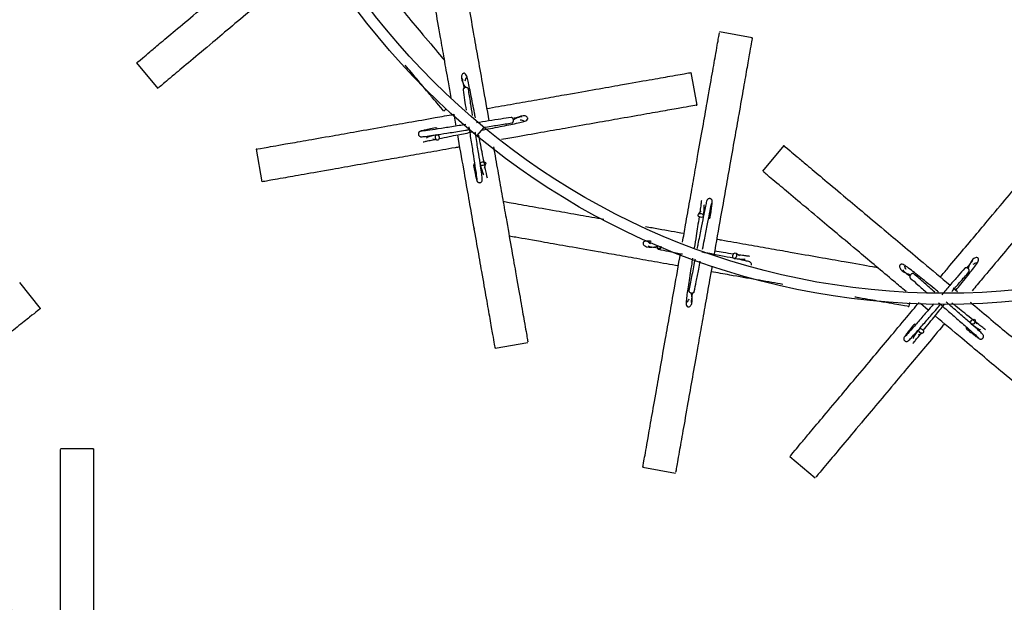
# Model space of a CAD drawing. Header units: millimetres. Extents: x 331 to 1634, y 417 to 1709.
# Tile 64 of 142: x 467 to 556, y 1397 to 1450. Entities that reach past the tile are written whole.
import ezdxf

# ---------------------------------------------------------------- set-up
doc = ezdxf.new("R2010")
doc.units = ezdxf.units.MM

msp = doc.modelspace()

# ---------------------------------------------------------------- linework, layer by layer
at = {"color": 7, "linetype": 'Continuous', "lineweight": 25}
for p, q in [((533.634, 1447.893), (530.679, 1448.414)), ((477.909, 1445.608), (479.837, 1443.31)), ((528.638, 1441.798), (528.117, 1444.752)), ((505.708, 1441.26), (505.947, 1441.46)), ((506.837, 1439.896), (506.649, 1440.966)), ((507.954, 1439.647), (507.954, 1439.647)), ((508.72, 1439.005), (509.363, 1439.771)), ((504.727, 1438.737), (505.074, 1438.648)), ((488.725, 1437.806), (489.246, 1434.852)), ((536.49, 1438.129), (534.561, 1435.831)), ((509.399, 1436.09), (509.488, 1436.437)), ((528.984, 1432.242), (528.781, 1431.947)), ((508.462, 1430.68), (508.432, 1430.505)), ((527.868, 1427.95), (527.868, 1427.95)), ((532.469, 1428.158), (532.174, 1428.36)), ((469.233, 1423.404), (467.362, 1425.75)), ((551.811, 1425.273), (552.208, 1424.94)), ((547.824, 1423.559), (547.89, 1423.935)), ((549.566, 1423.241), (548.852, 1423.84)), ((553.974, 1421.972), (553.82, 1422.295)), ((548.694, 1420.997), (549.017, 1421.151)), ((510.382, 1419.793), (513.336, 1420.314)), ((474.015, 1410.704), (471.015, 1410.704)), ((537.035, 1409.998), (539.333, 1408.069)), ((523.734, 1409.022), (526.688, 1408.501))]:
    msp.add_line(p, q, dxfattribs=at)
at = {"color": 7, "linetype": 'Continuous', "lineweight": 25, "flags": 128}
for points in [[(504.957, 1438.84), (504.954, 1438.937), (504.979, 1439.024), (505.027, 1439.087), (505.09, 1439.118), (505.16, 1439.111), (505.225, 1439.067), (505.276, 1438.994), (505.305, 1438.902), (505.307, 1438.805), (505.282, 1438.718), (505.235, 1438.655), (505.171, 1438.624), (505.101, 1438.631), (505.036, 1438.675), (504.985, 1438.748), (504.957, 1438.84)], [(509.296, 1436.32), (509.199, 1436.318), (509.112, 1436.342), (509.049, 1436.39), (509.018, 1436.454), (509.025, 1436.523), (509.069, 1436.589), (509.142, 1436.639), (509.234, 1436.668), (509.331, 1436.67), (509.418, 1436.646), (509.481, 1436.598), (509.512, 1436.535), (509.505, 1436.465), (509.461, 1436.4), (509.388, 1436.349), (509.296, 1436.32)], [(529.002, 1431.991), (529.094, 1431.96), (529.167, 1431.908), (529.21, 1431.841), (529.217, 1431.771), (529.187, 1431.708), (529.123, 1431.661), (529.037, 1431.639), (528.941, 1431.643), (528.849, 1431.674), (528.776, 1431.727), (528.733, 1431.793), (528.726, 1431.864), (528.756, 1431.927), (528.819, 1431.973), (528.906, 1431.996), (529.002, 1431.991)], [(532.218, 1428.139), (532.187, 1428.047), (532.134, 1427.974), (532.067, 1427.931), (531.997, 1427.924), (531.934, 1427.954), (531.888, 1428.018), (531.865, 1428.104), (531.869, 1428.2), (531.9, 1428.292), (531.953, 1428.365), (532.02, 1428.408), (532.09, 1428.415), (532.153, 1428.385), (532.199, 1428.322), (532.222, 1428.235), (532.218, 1428.139)], [(553.748, 1422.082), (553.675, 1422.018), (553.593, 1421.981), (553.514, 1421.977), (553.449, 1422.006), (553.41, 1422.064), (553.401, 1422.142), (553.425, 1422.228), (553.477, 1422.309), (553.55, 1422.373), (553.632, 1422.41), (553.711, 1422.414), (553.775, 1422.385), (553.815, 1422.327), (553.823, 1422.249), (553.8, 1422.163), (553.748, 1422.082)], [(548.804, 1421.223), (548.74, 1421.296), (548.703, 1421.378), (548.699, 1421.457), (548.728, 1421.522), (548.786, 1421.561), (548.864, 1421.57), (548.95, 1421.546), (549.031, 1421.494), (549.095, 1421.421), (549.132, 1421.339), (549.136, 1421.26), (549.107, 1421.196), (549.049, 1421.156), (548.971, 1421.148), (548.885, 1421.171), (548.804, 1421.223)]]:
    msp.add_lwpolyline(points, dxfattribs=at)
at = {"color": 7, "linetype": 'Continuous', "lineweight": 25}
for radius in [200, 127.5, 66.5, 65.5]:
    msp.add_circle((551.081, 1490.266), radius, dxfattribs=at)
for centre, radius, start, end in [((551.081, 1490.266), 199, 176.55137, 293.38394), ((551.081, 1490.266), 126.5, 177.54215, 292.55844), ((504.994, 1439.559), 0.174, 26.26053, 96.98273), ((508.577, 1436.357), 0.174, 116.26053, 186.98273), ((529.665, 1431.711), 0.174, 276.26053, 346.98273), ((548.37, 1421.798), 0.174, 66.26053, 136.98273), ((553.173, 1421.648), 0.174, 156.26053, 226.98273)]:
    msp.add_arc(centre, radius, start, end, dxfattribs=at)
for points, knots in [([(506.403, 1459.637), (506.399, 1459.659), (506.368, 1459.837), (506.471, 1459.25), (506.652, 1458.223), (506.867, 1457.003), (507.172, 1455.276), (507.557, 1453.088), (507.988, 1450.649), (508.399, 1448.315), (508.825, 1445.897), (509.278, 1443.328), (509.615, 1441.422), (509.801, 1440.367)], [0, 0, 0, 0, 0.026191, 0.206838, 0.299923, 0.392985, 0.505233, 0.619786, 0.703004, 0.788186, 0.852414, 0.918323, 1, 1, 1, 1]), ([(506.38, 1442.488), (506.297, 1442.962), (506.084, 1444.166), (505.762, 1445.996), (505.362, 1448.264), (504.949, 1450.604), (504.498, 1453.165), (504.087, 1455.492), (503.722, 1457.566), (503.477, 1458.956), (503.457, 1459.065), (503.448, 1459.116)], [0, 0, 0, 0, 0.040379, 0.102807, 0.166576, 0.261618, 0.359349, 0.497896, 0.640273, 0.831467, 1, 1, 1, 1]), ([(477.963, 1445.654), (477.945, 1445.639), (477.807, 1445.523), (478.264, 1445.906), (479.063, 1446.577), (480.012, 1447.373), (481.355, 1448.5), (483.057, 1449.928), (484.954, 1451.52), (486.769, 1453.043), (488.65, 1454.622), (490.649, 1456.298), (492.132, 1457.543), (492.952, 1458.231)], [0, 0, 0, 0, 0.026191, 0.206838, 0.299923, 0.392985, 0.505233, 0.619786, 0.703004, 0.788186, 0.852414, 0.918323, 1, 1, 1, 1]), ([(496.307, 1457.13), (496.401, 1457.018), (496.989, 1456.318), (498.032, 1455.074), (499.399, 1453.445), (500.876, 1451.685), (502.408, 1449.859), (504.061, 1447.89), (505.214, 1446.515), (505.698, 1445.938), (505.792, 1445.827)], [0, 0, 0, 0, 0.02123, 0.132901, 0.243204, 0.355876, 0.523806, 0.696487, 0.941286, 1, 1, 1, 1]), ([(494.449, 1455.571), (494.113, 1455.289), (493.187, 1454.512), (491.722, 1453.283), (490.094, 1451.917), (488.333, 1450.439), (486.512, 1448.911), (484.52, 1447.24), (482.71, 1445.721), (481.097, 1444.367), (480.016, 1443.46), (479.931, 1443.389), (479.891, 1443.356)], [0, 0, 0, 0, 0.034027, 0.093716, 0.152674, 0.212898, 0.302657, 0.394957, 0.525803, 0.660266, 0.840834, 1, 1, 1, 1]), ([(527.323, 1429.381), (527.416, 1429.906), (527.641, 1431.18), (527.988, 1433.153), (528.355, 1435.234), (528.757, 1437.511), (529.168, 1439.843), (529.622, 1442.416), (530.03, 1444.731), (530.397, 1446.811), (530.64, 1448.191), (530.659, 1448.297), (530.667, 1448.346)], [0, 0, 0, 0, 0.041121, 0.099607, 0.158787, 0.218011, 0.308375, 0.398883, 0.530572, 0.662471, 0.844368, 1, 1, 1, 1]), ([(533.622, 1447.825), (533.626, 1447.847), (533.648, 1447.975), (533.576, 1447.564), (533.431, 1446.742), (533.184, 1445.341), (532.851, 1443.455), (532.464, 1441.258), (532.035, 1438.825), (531.622, 1436.482), (531.197, 1434.073), (530.724, 1431.39), (530.368, 1429.373), (530.161, 1428.197)], [0, 0, 0, 0, 0.02595, 0.147036, 0.268463, 0.389405, 0.501827, 0.614105, 0.697583, 0.780941, 0.845435, 0.909865, 1, 1, 1, 1]), ([(505.662, 1441.314), (505.677, 1441.297), (505.793, 1441.158), (505.408, 1441.617), (504.742, 1442.41), (503.93, 1443.379), (503.128, 1444.334), (502.412, 1445.187), (502.23, 1445.405)], [0, 0, 0, 0, 0.0481655, 0.3803795, 0.5515642, 0.7227079, 0.9291353, 1, 1, 1, 1]), ([(508.581, 1440.651), (508.554, 1440.792), (508.466, 1441.246), (508.263, 1442.283), (508.058, 1443.336), (507.879, 1444.135), (507.778, 1444.51), (507.657, 1444.647), (507.583, 1444.679), (507.513, 1444.673), (507.491, 1444.669), (507.433, 1444.652), (507.337, 1444.572), (507.243, 1444.124), (507.495, 1443.682), (507.669, 1443.376)], [0, 0, 0, 0, 0.045223, 0.145499, 0.352941, 0.466918, 0.588296, 0.672085, 0.691685, 0.696481, 0.699775, 0.705152, 0.748419, 0.825843, 1, 1, 1, 1]), ([(509.603, 1441.487), (509.955, 1441.549), (511.054, 1441.743), (512.855, 1442.061), (514.937, 1442.428), (517.215, 1442.83), (519.546, 1443.241), (522.119, 1443.694), (524.434, 1444.103), (526.514, 1444.469), (527.894, 1444.713), (528, 1444.731), (528.049, 1444.74)], [0, 0, 0, 0, 0.0279148, 0.0872064, 0.1472017, 0.2072415, 0.2988498, 0.3906047, 0.5241066, 0.6578228, 0.8422245, 1, 1, 1, 1]), ([(507.434, 1444.148), (507.426, 1444.145), (507.38, 1444.127), (507.442, 1443.879), (507.516, 1443.483), (507.552, 1443.29)], [0, 0, 0, 0, 0.097643, 0.560405, 1, 1, 1, 1]), ([(507.666, 1443.993), (507.676, 1444.053), (507.703, 1444.208), (507.772, 1444.302), (507.783, 1444.3), (507.786, 1444.299)], [0, 0, 0, 0, 0.322266, 0.840875, 1, 1, 1, 1]), ([(507.458, 1443.166), (507.502, 1442.877), (507.582, 1442.349), (507.691, 1441.664), (507.74, 1441.353)], [0, 0, 0, 0, 0.545262, 1, 1, 1, 1]), ([(507.952, 1443.243), (507.946, 1443.263), (507.934, 1443.301), (507.887, 1443.345), (507.824, 1443.377), (507.75, 1443.393), (507.697, 1443.387), (507.673, 1443.385)], [0, 0, 0, 0, 0.21019, 0.409599, 0.590424, 0.819162, 1, 1, 1, 1]), ([(508.323, 1440.866), (508.262, 1441.25), (508.118, 1442.157), (508.013, 1442.844), (507.953, 1443.239)], [0, 0, 0, 0, 0.423685, 1, 1, 1, 1]), ([(488.795, 1437.818), (488.772, 1437.814), (488.595, 1437.783), (489.182, 1437.887), (490.209, 1438.068), (491.429, 1438.283), (493.156, 1438.587), (495.343, 1438.973), (497.783, 1439.403), (500.115, 1439.814), (502.537, 1440.241), (504.648, 1440.614), (506.073, 1440.865), (506.649, 1440.966)], [0, 0, 0, 0, 0.027196, 0.214776, 0.311434, 0.408068, 0.524624, 0.643573, 0.729985, 0.818437, 0.885129, 0.953568, 1, 1, 1, 1]), ([(528.57, 1441.786), (528.593, 1441.789), (528.721, 1441.812), (528.309, 1441.74), (527.488, 1441.595), (526.086, 1441.348), (524.201, 1441.015), (522.003, 1440.628), (519.57, 1440.199), (517.229, 1439.786), (514.815, 1439.36), (512.778, 1439.001), (511.442, 1438.765), (510.944, 1438.678)], [0, 0, 0, 0, 0.027366, 0.15506, 0.283114, 0.410657, 0.529214, 0.647619, 0.735653, 0.82356, 0.891574, 0.95952, 1, 1, 1, 1]), ([(507.714, 1440.035), (507.51, 1440.003), (506.831, 1439.895), (505.748, 1439.724), (504.627, 1439.552), (503.821, 1439.436), (503.703, 1439.433), (503.643, 1439.432)], [0, 0, 0, 0, 0.091859, 0.3061933, 0.5290438, 0.7603407, 1, 1, 1, 1]), ([(511.802, 1440.678), (511.511, 1440.634), (510.915, 1440.543), (509.821, 1440.37), (509.037, 1440.246), (508.671, 1440.187)], [0, 0, 0, 0, 0.3366628, 0.6895125, 1, 1, 1, 1]), ([(509.162, 1439.531), (509.345, 1439.566), (509.842, 1439.663), (510.92, 1439.873), (511.973, 1440.078), (512.772, 1440.257), (513.147, 1440.358), (513.283, 1440.479), (513.315, 1440.553), (513.31, 1440.623), (513.305, 1440.645), (513.288, 1440.703), (513.209, 1440.799), (512.76, 1440.893), (512.318, 1440.641), (512.012, 1440.467)], [0, 0, 0, 0, 0.057904, 0.156848, 0.361535, 0.473998, 0.593764, 0.67644, 0.69578, 0.700512, 0.703763, 0.709068, 0.75176, 0.828156, 1, 1, 1, 1]), ([(509.34, 1439.787), (509.782, 1439.857), (510.747, 1440.011), (511.479, 1440.123), (511.876, 1440.183)], [0, 0, 0, 0, 0.457202, 1, 1, 1, 1]), ([(511.88, 1440.184), (511.899, 1440.19), (511.938, 1440.202), (511.982, 1440.249), (512.014, 1440.312), (512.029, 1440.386), (512.024, 1440.439), (512.021, 1440.463)], [0, 0, 0, 0, 0.21019, 0.409599, 0.590424, 0.819162, 1, 1, 1, 1]), ([(512.785, 1440.702), (512.782, 1440.71), (512.763, 1440.756), (512.545, 1440.701), (512.195, 1440.635), (512.046, 1440.607)], [0, 0, 0, 0, 0.108196, 0.620972, 1, 1, 1, 1]), ([(512.629, 1440.47), (512.689, 1440.46), (512.845, 1440.433), (512.939, 1440.364), (512.936, 1440.353), (512.936, 1440.35)], [0, 0, 0, 0, 0.322266, 0.840875, 1, 1, 1, 1]), ([(550.662, 1426.238), (550.891, 1426.511), (551.609, 1427.366), (552.785, 1428.768), (554.143, 1430.387), (555.63, 1432.158), (557.152, 1433.972), (558.831, 1435.973), (560.342, 1437.774), (561.7, 1439.392), (562.6, 1440.466), (562.67, 1440.548), (562.701, 1440.586)], [0, 0, 0, 0, 0.027915, 0.087206, 0.147202, 0.207241, 0.29885, 0.390605, 0.524107, 0.657823, 0.842224, 1, 1, 1, 1]), ([(503.621, 1439.432), (503.596, 1439.425), (503.548, 1439.412), (503.49, 1439.369), (503.45, 1439.318), (503.419, 1439.253), (503.41, 1439.178), (503.423, 1439.105), (503.458, 1439.033), (503.523, 1438.969), (503.614, 1438.929), (503.68, 1438.933), (503.713, 1438.934)], [0, 0, 0, 0, 0.090269, 0.175048, 0.252132, 0.320823, 0.434877, 0.529992, 0.634244, 0.750818, 0.875229, 1, 1, 1, 1]), ([(504.973, 1439.732), (504.765, 1439.69), (504.35, 1439.606), (503.919, 1439.513), (503.641, 1439.448), (503.612, 1439.432), (503.598, 1439.424)], [0, 0, 0, 0, 0.251313, 0.502914, 0.754761, 1, 1, 1, 1]), ([(503.685, 1438.934), (503.722, 1438.933), (503.797, 1438.932), (504.319, 1439.002), (505.15, 1439.126), (506.296, 1439.304), (507.31, 1439.465), (507.904, 1439.559), (508.021, 1439.578)], [0, 0, 0, 0, 0.173396, 0.355048, 0.544902, 0.743004, 0.949302, 1, 1, 1, 1]), ([(505.301, 1438.778), (505.59, 1438.835), (506.11, 1438.938), (507.137, 1439.138), (507.878, 1439.282), (508.32, 1439.368)], [0, 0, 0, 0, 0.335628, 0.603727, 1, 1, 1, 1]), ([(507.983, 1439.818), (508.055, 1439.363), (508.204, 1438.431), (508.412, 1437.109), (508.584, 1435.991), (508.7, 1435.184), (508.703, 1435.066), (508.704, 1435.006)], [0, 0, 0, 0, 0.1834799, 0.3761903, 0.5765578, 0.7845195, 1, 1, 1, 1]), ([(509.202, 1435.048), (509.203, 1435.085), (509.204, 1435.161), (509.134, 1435.683), (509.01, 1436.513), (508.832, 1437.659), (508.673, 1438.661), (508.581, 1439.244), (508.564, 1439.349)], [0, 0, 0, 0, 0.1742835, 0.3568651, 0.5476909, 0.7468065, 0.95416, 1, 1, 1, 1]), ([(503.836, 1438.461), (503.884, 1438.475), (503.976, 1438.502), (504.314, 1438.577), (504.7, 1438.655), (504.893, 1438.694)], [0, 0, 0, 0, 0.354693, 0.6775, 1, 1, 1, 1]), ([(505.094, 1439.118), (504.735, 1439.03), (504.296, 1438.923), (504.156, 1438.836), (504.13, 1438.82)], [0, 0, 0, 0, 0.8167535, 1, 1, 1, 1]), ([(510.37, 1419.862), (510.374, 1419.839), (510.397, 1419.711), (510.324, 1420.122), (510.179, 1420.944), (509.932, 1422.346), (509.6, 1424.231), (509.212, 1426.429), (508.783, 1428.861), (508.37, 1431.204), (507.945, 1433.614), (507.494, 1436.174), (507.161, 1438.061), (506.976, 1439.107)], [0, 0, 0, 0, 0.026209, 0.148504, 0.271142, 0.393292, 0.506836, 0.620235, 0.704546, 0.788736, 0.853874, 0.918947, 1, 1, 1, 1]), ([(509.419, 1436.37), (509.401, 1436.453), (509.338, 1436.759), (509.197, 1437.479), (509.035, 1438.309), (508.93, 1438.85), (508.883, 1439.092)], [0, 0, 0, 0, 0.135267, 0.49665, 0.775042, 1, 1, 1, 1]), ([(565, 1438.658), (565.014, 1438.675), (565.098, 1438.775), (564.829, 1438.455), (564.293, 1437.816), (563.378, 1436.725), (562.148, 1435.259), (560.713, 1433.55), (559.125, 1431.657), (557.597, 1429.836), (556.021, 1427.958), (554.703, 1426.387), (553.843, 1425.362), (553.529, 1424.987)], [0, 0, 0, 0, 0.027405, 0.155279, 0.283513, 0.411237, 0.529961, 0.648533, 0.736691, 0.824723, 0.892833, 0.960875, 1, 1, 1, 1]), ([(507.17, 1438.012), (507.026, 1437.987), (506.125, 1437.828), (504.526, 1437.546), (502.432, 1437.177), (500.168, 1436.778), (497.827, 1436.365), (495.266, 1435.913), (492.939, 1435.503), (490.865, 1435.137), (489.476, 1434.892), (489.367, 1434.873), (489.316, 1434.864)], [0, 0, 0, 0, 0.011611, 0.072685, 0.133011, 0.194632, 0.286475, 0.380916, 0.514799, 0.652383, 0.837141, 1, 1, 1, 1]), ([(510.215, 1438.018), (510.229, 1437.937), (510.375, 1437.111), (510.645, 1435.577), (511.012, 1433.494), (511.414, 1431.217), (511.825, 1428.885), (512.279, 1426.313), (512.687, 1423.997), (513.054, 1421.917), (513.297, 1420.537), (513.316, 1420.431), (513.324, 1420.382)], [0, 0, 0, 0, 0.006557, 0.067151, 0.128465, 0.189823, 0.283444, 0.377215, 0.51365, 0.650305, 0.838758, 1, 1, 1, 1]), ([(536.544, 1438.084), (536.527, 1438.098), (536.389, 1438.214), (536.845, 1437.831), (537.644, 1437.161), (538.593, 1436.365), (539.936, 1435.237), (541.638, 1433.81), (543.535, 1432.218), (545.35, 1430.694), (547.232, 1429.116), (549.23, 1427.439), (550.713, 1426.195), (551.533, 1425.506)], [0, 0, 0, 0, 0.026191, 0.206838, 0.299923, 0.392985, 0.505233, 0.619786, 0.703004, 0.788186, 0.852414, 0.918323, 1, 1, 1, 1]), ([(508.404, 1436.336), (508.446, 1436.128), (508.53, 1435.713), (508.623, 1435.283), (508.688, 1435.005), (508.704, 1434.976), (508.712, 1434.962)], [0, 0, 0, 0, 0.251313, 0.502914, 0.754761, 1, 1, 1, 1]), ([(509.018, 1436.458), (509.106, 1436.099), (509.213, 1435.66), (509.3, 1435.519), (509.316, 1435.494)], [0, 0, 0, 0, 0.816753, 1, 1, 1, 1]), ([(509.675, 1435.199), (509.661, 1435.247), (509.634, 1435.339), (509.559, 1435.677), (509.481, 1436.063), (509.442, 1436.256)], [0, 0, 0, 0, 0.354693, 0.6775, 1, 1, 1, 1]), ([(547.552, 1424.931), (547.183, 1425.24), (546.245, 1426.027), (544.821, 1427.223), (543.057, 1428.703), (541.236, 1430.23), (539.244, 1431.902), (537.435, 1433.42), (535.821, 1434.774), (534.74, 1435.681), (534.655, 1435.752), (534.616, 1435.786)], [0, 0, 0, 0, 0.04047, 0.102891, 0.166654, 0.261687, 0.359409, 0.497943, 0.640306, 0.831483, 1, 1, 1, 1]), ([(508.704, 1434.985), (508.711, 1434.96), (508.724, 1434.912), (508.767, 1434.854), (508.818, 1434.813), (508.883, 1434.783), (508.958, 1434.773), (509.031, 1434.786), (509.103, 1434.822), (509.167, 1434.887), (509.207, 1434.978), (509.203, 1435.043), (509.202, 1435.077)], [0, 0, 0, 0, 0.090269, 0.175048, 0.252132, 0.320823, 0.434877, 0.529992, 0.634244, 0.750818, 0.875229, 1, 1, 1, 1]), ([(511.085, 1433.084), (511.258, 1433.053), (511.852, 1432.949), (513.409, 1432.674), (515.592, 1432.289), (517.882, 1431.885), (519.474, 1431.604), (520.199, 1431.477)], [0, 0, 0, 0, 0.109556, 0.374429, 0.638961, 0.835641, 1, 1, 1, 1]), ([(529.525, 1433.154), (529.512, 1433.12), (529.485, 1433.049), (529.372, 1432.535), (529.204, 1431.712), (528.98, 1430.575), (528.782, 1429.558), (528.666, 1428.957), (528.641, 1428.831)], [0, 0, 0, 0, 0.172693, 0.353608, 0.542692, 0.73999, 0.945451, 1, 1, 1, 1]), ([(529.029, 1433.174), (529.026, 1433.124), (529.019, 1433.029), (528.974, 1432.686), (528.916, 1432.296), (528.887, 1432.101)], [0, 0, 0, 0, 0.354693, 0.6775, 1, 1, 1, 1]), ([(529.136, 1428.753), (529.191, 1429.036), (529.337, 1429.793), (529.562, 1430.947), (529.784, 1432.058), (529.95, 1432.855), (529.988, 1432.967), (530.007, 1433.023)], [0, 0, 0, 0, 0.123794, 0.330591, 0.545605, 0.768768, 1, 1, 1, 1]), ([(530.015, 1433.044), (530.017, 1433.069), (530.021, 1433.119), (530, 1433.189), (529.967, 1433.244), (529.916, 1433.295), (529.849, 1433.33), (529.775, 1433.342), (529.695, 1433.334), (529.614, 1433.294), (529.544, 1433.223), (529.525, 1433.159), (529.516, 1433.128)], [0, 0, 0, 0, 0.0902693, 0.1750483, 0.2521321, 0.3208228, 0.434877, 0.5299917, 0.6342436, 0.7508183, 0.8752287, 1, 1, 1, 1]), ([(529.834, 1431.672), (529.866, 1431.881), (529.929, 1432.3), (529.989, 1432.736), (530.023, 1433.02), (530.018, 1433.052), (530.015, 1433.068)], [0, 0, 0, 0, 0.251313, 0.502914, 0.754761, 1, 1, 1, 1]), ([(529.216, 1431.767), (529.256, 1432.134), (529.306, 1432.584), (529.272, 1432.745), (529.265, 1432.775)], [0, 0, 0, 0, 0.816753, 1, 1, 1, 1]), ([(528.825, 1431.689), (528.78, 1431.398), (528.7, 1430.874), (528.548, 1429.911), (528.441, 1429.242), (528.383, 1428.872)], [0, 0, 0, 0, 0.359761, 0.647136, 1, 1, 1, 1]), ([(523.969, 1430.812), (524.363, 1430.742), (525.477, 1430.546), (526.686, 1430.333), (527.467, 1430.195)], [0, 0, 0, 0, 0.3535913, 1, 1, 1, 1]), ([(526.946, 1427.241), (526.594, 1427.303), (525.495, 1427.497), (523.694, 1427.814), (521.612, 1428.181), (519.335, 1428.583), (516.998, 1428.995), (514.45, 1429.444), (512.622, 1429.766), (511.831, 1429.906), (511.639, 1429.94)], [0, 0, 0, 0, 0.049241, 0.15383, 0.259661, 0.36557, 0.527165, 0.689019, 0.924514, 1, 1, 1, 1]), ([(524.484, 1429.466), (524.468, 1429.468), (524.23, 1429.499), (524.012, 1429.512), (523.832, 1429.447), (523.777, 1429.388), (523.758, 1429.321), (523.755, 1429.299), (523.751, 1429.238), (523.793, 1429.121), (524.191, 1428.875), (524.705, 1428.963), (525.065, 1429.025)], [0, 0, 0, 0, 0.015798, 0.237379, 0.39034, 0.42612, 0.434875, 0.440889, 0.450705, 0.529691, 0.671032, 1, 1, 1, 1]), ([(524.45, 1429.232), (524.398, 1429.262), (524.26, 1429.34), (524.196, 1429.438), (524.202, 1429.447), (524.203, 1429.45)], [0, 0, 0, 0, 0.322266, 0.840875, 1, 1, 1, 1]), ([(530.421, 1429.674), (530.565, 1429.649), (531.466, 1429.49), (533.064, 1429.208), (535.159, 1428.839), (537.422, 1428.44), (539.769, 1428.026), (542.301, 1427.58), (544.068, 1427.268), (544.809, 1427.137), (544.953, 1427.112)], [0, 0, 0, 0, 0.02123, 0.132901, 0.243204, 0.355876, 0.523806, 0.696487, 0.941286, 1, 1, 1, 1]), ([(524.225, 1429.067), (524.225, 1429.059), (524.226, 1429.009), (524.501, 1428.98), (524.894, 1428.911), (525.245, 1428.858), (525.336, 1428.844)], [0, 0, 0, 0, 0.0845692, 0.4853707, 0.8661065, 1, 1, 1, 1]), ([(525.024, 1429.031), (525.021, 1429.007), (525.014, 1428.954), (525.028, 1428.88), (525.059, 1428.817), (525.103, 1428.772), (525.159, 1428.748), (525.221, 1428.751), (525.278, 1428.778), (525.33, 1428.827), (525.369, 1428.892), (525.39, 1428.965), (525.398, 1429.015), (525.394, 1429.037), (525.394, 1429.037)], [0, 0, 0, 0, 0.082845, 0.187634, 0.270474, 0.361827, 0.458119, 0.554411, 0.645764, 0.728603, 0.833392, 0.916238, 0.999083, 1, 1, 1, 1]), ([(525.156, 1428.753), (525.446, 1428.695), (526.039, 1428.577), (526.819, 1428.424), (527.273, 1428.336), (527.317, 1428.328)], [0, 0, 0, 0, 0.46298, 0.94822, 1, 1, 1, 1]), ([(533.381, 1427.617), (533.346, 1427.63), (533.276, 1427.656), (532.761, 1427.769), (531.938, 1427.937), (530.801, 1428.161), (529.793, 1428.357), (529.202, 1428.472), (529.086, 1428.494)], [0, 0, 0, 0, 0.173396, 0.355048, 0.544902, 0.743004, 0.949302, 1, 1, 1, 1]), ([(531.916, 1428.316), (531.626, 1428.36), (531.115, 1428.439), (530.496, 1428.537), (530.228, 1428.579)], [0, 0, 0, 0, 0.567772, 1, 1, 1, 1]), ([(523.746, 1409.091), (523.742, 1409.069), (523.711, 1408.892), (523.814, 1409.479), (523.995, 1410.506), (524.21, 1411.725), (524.515, 1413.452), (524.9, 1415.64), (525.331, 1418.079), (525.742, 1420.413), (526.168, 1422.831), (526.621, 1425.4), (526.958, 1427.306), (527.144, 1428.362)], [0, 0, 0, 0, 0.026191, 0.206838, 0.299923, 0.392985, 0.505233, 0.619786, 0.703004, 0.788186, 0.852414, 0.918323, 1, 1, 1, 1]), ([(528.236, 1427.952), (528.199, 1427.717), (528.111, 1427.167), (527.933, 1426.034), (527.765, 1424.975), (527.66, 1424.163), (527.627, 1423.776), (527.694, 1423.606), (527.753, 1423.551), (527.82, 1423.532), (527.843, 1423.529), (527.903, 1423.525), (528.02, 1423.567), (528.266, 1423.965), (528.178, 1424.479), (528.116, 1424.838)], [0, 0, 0, 0, 0.071971, 0.168825, 0.369186, 0.479273, 0.596509, 0.677438, 0.696369, 0.701001, 0.704183, 0.709376, 0.751167, 0.825948, 1, 1, 1, 1]), ([(528.454, 1427.863), (528.445, 1427.819), (528.338, 1427.264), (528.132, 1426.205), (527.977, 1425.426), (527.898, 1425.03)], [0, 0, 0, 0, 0.040143, 0.511416, 1, 1, 1, 1]), ([(528.388, 1424.93), (528.446, 1425.219), (528.564, 1425.811), (528.753, 1426.778), (528.879, 1427.431), (528.926, 1427.67)], [0, 0, 0, 0, 0.376812, 0.771742, 1, 1, 1, 1]), ([(531.993, 1427.925), (532.36, 1427.885), (532.81, 1427.836), (532.971, 1427.87), (533.001, 1427.876)], [0, 0, 0, 0, 0.816753, 1, 1, 1, 1]), ([(533.401, 1428.112), (533.351, 1428.116), (533.255, 1428.122), (532.912, 1428.167), (532.522, 1428.225), (532.327, 1428.255)], [0, 0, 0, 0, 0.354693, 0.6775, 1, 1, 1, 1]), ([(533.559, 1427.328), (533.561, 1427.34), (533.569, 1427.377), (533.559, 1427.446), (533.521, 1427.527), (533.449, 1427.597), (533.386, 1427.616), (533.354, 1427.625)], [0, 0, 0, 0, 0.096986, 0.297282, 0.521254, 0.76028, 1, 1, 1, 1]), ([(552.069, 1425.057), (552.214, 1425.236), (552.754, 1425.905), (553.382, 1426.679), (553.88, 1427.332), (554.102, 1427.65), (554.129, 1427.831), (554.106, 1427.908), (554.057, 1427.958), (554.039, 1427.972), (553.989, 1428.006), (553.866, 1428.028), (553.454, 1427.807), (553.274, 1427.317), (553.148, 1426.975)], [0, 0, 0, 0, 0.081106, 0.302613, 0.424318, 0.553926, 0.643396, 0.664325, 0.669446, 0.672964, 0.678705, 0.724906, 0.807579, 1, 1, 1, 1]), ([(553.604, 1427.681), (553.596, 1427.685), (553.552, 1427.709), (553.403, 1427.503), (553.147, 1427.191), (553.023, 1427.039)], [0, 0, 0, 0, 0.097643, 0.560405, 1, 1, 1, 1]), ([(529.991, 1427.234), (529.918, 1426.819), (529.711, 1425.646), (529.382, 1423.78), (529.013, 1421.687), (528.614, 1419.423), (528.201, 1417.082), (527.749, 1414.521), (527.339, 1412.194), (526.973, 1410.12), (526.728, 1408.731), (526.709, 1408.622), (526.7, 1408.571)], [0, 0, 0, 0, 0.032703, 0.092474, 0.151512, 0.211819, 0.301702, 0.394127, 0.525153, 0.659801, 0.840616, 1, 1, 1, 1]), ([(536.389, 1425.576), (536.315, 1425.589), (535.6, 1425.715), (533.994, 1425.998), (531.904, 1426.366), (530.477, 1426.618), (529.9, 1426.72)], [0, 0, 0, 0, 0.041007, 0.393268, 0.754754, 1, 1, 1, 1]), ([(550.491, 1424.88), (550.354, 1424.99), (549.97, 1425.302), (549.123, 1425.986), (548.29, 1426.661), (547.639, 1427.158), (547.321, 1427.38), (547.14, 1427.407), (547.063, 1427.384), (547.013, 1427.335), (546.999, 1427.317), (546.965, 1427.267), (546.943, 1427.144), (547.164, 1426.732), (547.654, 1426.552), (547.996, 1426.425)], [0, 0, 0, 0, 0.054408, 0.153094, 0.357248, 0.469418, 0.588872, 0.671333, 0.690622, 0.695342, 0.698585, 0.703876, 0.746457, 0.822654, 1, 1, 1, 1]), ([(547.29, 1426.882), (547.286, 1426.874), (547.262, 1426.83), (547.468, 1426.681), (547.78, 1426.425), (547.932, 1426.301)], [0, 0, 0, 0, 0.097643, 0.560405, 1, 1, 1, 1]), ([(547.568, 1426.912), (547.537, 1426.964), (547.457, 1427.101), (547.45, 1427.217), (547.46, 1427.223), (547.462, 1427.224)], [0, 0, 0, 0, 0.322266, 0.840875, 1, 1, 1, 1]), ([(552.867, 1427.031), (552.672, 1426.81), (552.274, 1426.357), (551.547, 1425.522), (551.027, 1424.923), (550.783, 1424.642)], [0, 0, 0, 0, 0.336663, 0.689513, 1, 1, 1, 1]), ([(551.689, 1424.922), (551.934, 1425.205), (552.526, 1425.886), (552.977, 1426.399), (553.241, 1426.7)], [0, 0, 0, 0, 0.414464, 1, 1, 1, 1]), ([(553.173, 1427.007), (553.154, 1427.022), (553.111, 1427.054), (553.04, 1427.079), (552.97, 1427.084), (552.91, 1427.07), (552.881, 1427.044), (552.867, 1427.031)], [0, 0, 0, 0, 0.183227, 0.414987, 0.5982, 0.800244, 1, 1, 1, 1]), ([(553.243, 1426.703), (553.255, 1426.72), (553.276, 1426.754), (553.28, 1426.818), (553.264, 1426.887), (553.228, 1426.953), (553.19, 1426.991), (553.173, 1427.007)], [0, 0, 0, 0, 0.21019, 0.409599, 0.590424, 0.819162, 1, 1, 1, 1]), ([(553.634, 1427.403), (553.686, 1427.434), (553.823, 1427.514), (553.939, 1427.521), (553.945, 1427.511), (553.946, 1427.509)], [0, 0, 0, 0, 0.322266, 0.840875, 1, 1, 1, 1]), ([(547.964, 1426.451), (547.949, 1426.432), (547.917, 1426.389), (547.892, 1426.318), (547.887, 1426.248), (547.901, 1426.188), (547.927, 1426.159), (547.94, 1426.145)], [0, 0, 0, 0, 0.183227, 0.414987, 0.5982, 0.800244, 1, 1, 1, 1]), ([(547.94, 1426.144), (548.16, 1425.951), (548.601, 1425.563), (549.176, 1425.063), (549.465, 1424.811)], [0, 0, 0, 0, 0.497781, 1, 1, 1, 1]), ([(548.268, 1426.521), (548.251, 1426.532), (548.217, 1426.554), (548.153, 1426.558), (548.084, 1426.542), (548.018, 1426.506), (547.98, 1426.468), (547.964, 1426.451)], [0, 0, 0, 0, 0.2101898, 0.4095991, 0.5904241, 0.819162, 1, 1, 1, 1]), ([(550.162, 1424.868), (549.84, 1425.148), (549.117, 1425.776), (548.573, 1426.254), (548.271, 1426.519)], [0, 0, 0, 0, 0.446176, 1, 1, 1, 1]), ([(527.897, 1425.026), (527.896, 1425.006), (527.894, 1424.966), (527.923, 1424.908), (527.971, 1424.856), (528.036, 1424.817), (528.088, 1424.804), (528.111, 1424.798)], [0, 0, 0, 0, 0.21019, 0.409599, 0.590424, 0.819162, 1, 1, 1, 1]), ([(528.111, 1424.798), (528.134, 1424.795), (528.187, 1424.788), (528.261, 1424.802), (528.324, 1424.833), (528.369, 1424.875), (528.381, 1424.912), (528.387, 1424.93)], [0, 0, 0, 0, 0.183227, 0.4149865, 0.5982003, 0.8002438, 1, 1, 1, 1]), ([(527.909, 1424.224), (527.879, 1424.171), (527.801, 1424.034), (527.704, 1423.969), (527.694, 1423.976), (527.692, 1423.977)], [0, 0, 0, 0, 0.322266, 0.840875, 1, 1, 1, 1]), ([(528.074, 1423.998), (528.083, 1423.999), (528.132, 1424), (528.159, 1424.254), (528.225, 1424.651), (528.256, 1424.845)], [0, 0, 0, 0, 0.097643, 0.560405, 1, 1, 1, 1]), ([(547.754, 1423.572), (547.777, 1423.568), (547.954, 1423.536), (547.363, 1423.641), (546.347, 1423.82), (545.093, 1424.041), (543.992, 1424.235), (543.051, 1424.401), (542.917, 1424.425)], [0, 0, 0, 0, 0.04999, 0.394788, 0.572458, 0.750084, 0.964331, 1, 1, 1, 1]), ([(469.178, 1423.361), (469.196, 1423.375), (469.298, 1423.456), (468.972, 1423.196), (468.319, 1422.676), (467.206, 1421.788), (465.71, 1420.595), (463.965, 1419.203), (462.034, 1417.663), (460.174, 1416.18), (458.26, 1414.654), (456.228, 1413.033), (454.73, 1411.839), (453.9, 1411.176)], [0, 0, 0, 0, 0.026209, 0.148504, 0.271142, 0.393292, 0.506836, 0.620235, 0.704546, 0.788736, 0.853874, 0.918947, 1, 1, 1, 1]), ([(537.08, 1410.052), (537.065, 1410.034), (536.95, 1409.896), (537.333, 1410.353), (538.003, 1411.152), (538.799, 1412.1), (539.926, 1413.444), (541.354, 1415.145), (542.946, 1417.043), (544.469, 1418.857), (546.049, 1420.741), (547.427, 1422.383), (548.357, 1423.492), (548.733, 1423.94)], [0, 0, 0, 0, 0.027196, 0.214776, 0.311434, 0.408068, 0.524624, 0.643573, 0.729985, 0.818437, 0.885129, 0.953568, 1, 1, 1, 1]), ([(550.07, 1423.821), (549.961, 1423.695), (549.537, 1423.207), (548.842, 1422.409), (548.094, 1421.556), (547.551, 1420.95), (547.462, 1420.872), (547.417, 1420.832)], [0, 0, 0, 0, 0.075366, 0.293593, 0.520491, 0.755988, 1, 1, 1, 1]), ([(547.77, 1420.477), (547.798, 1420.501), (547.857, 1420.548), (548.212, 1420.937), (548.769, 1421.566), (549.532, 1422.439), (550.205, 1423.214), (550.6, 1423.668), (550.677, 1423.758)], [0, 0, 0, 0, 0.173396, 0.355048, 0.544902, 0.743004, 0.949302, 1, 1, 1, 1]), ([(549.108, 1421.396), (549.292, 1421.626), (549.624, 1422.04), (550.282, 1422.853), (550.758, 1423.44), (551.042, 1423.789)], [0, 0, 0, 0, 0.335628, 0.603727, 1, 1, 1, 1]), ([(550.499, 1423.913), (550.845, 1423.613), (551.556, 1422.996), (552.564, 1422.118), (553.414, 1421.372), (554.022, 1420.829), (554.099, 1420.74), (554.139, 1420.695)], [0, 0, 0, 0, 0.182803, 0.375673, 0.576207, 0.784341, 1, 1, 1, 1]), ([(554.494, 1421.048), (554.47, 1421.076), (554.423, 1421.135), (554.034, 1421.489), (553.405, 1422.046), (552.532, 1422.809), (551.75, 1423.489), (551.288, 1423.89), (551.191, 1423.974)], [0, 0, 0, 0, 0.172693, 0.353608, 0.542692, 0.73999, 0.945451, 1, 1, 1, 1]), ([(553.81, 1422.199), (553.743, 1422.251), (553.499, 1422.445), (552.927, 1422.906), (552.286, 1423.424), (551.876, 1423.757), (551.702, 1423.897)], [0, 0, 0, 0, 0.138154, 0.50725, 0.791584, 1, 1, 1, 1]), ([(553.358, 1423.975), (553.422, 1423.922), (554.065, 1423.382), (555.259, 1422.38), (556.88, 1421.02), (558.651, 1419.534), (560.465, 1418.012), (562.466, 1416.333), (564.267, 1414.822), (565.884, 1413.464), (566.958, 1412.563), (567.04, 1412.494), (567.078, 1412.462)], [0, 0, 0, 0, 0.0066389, 0.0672282, 0.1285367, 0.1898905, 0.2835038, 0.3772669, 0.5136907, 0.6503336, 0.8387713, 1, 1, 1, 1]), ([(565.15, 1410.164), (565.168, 1410.15), (565.267, 1410.066), (564.947, 1410.334), (564.308, 1410.871), (563.218, 1411.786), (561.751, 1413.016), (560.042, 1414.451), (558.15, 1416.038), (556.327, 1417.567), (554.452, 1419.141), (552.461, 1420.811), (550.994, 1422.043), (550.18, 1422.726)], [0, 0, 0, 0, 0.026209, 0.148504, 0.271142, 0.393292, 0.506836, 0.620235, 0.704546, 0.788736, 0.853874, 0.918947, 1, 1, 1, 1]), ([(551.031, 1422.011), (550.938, 1421.899), (550.35, 1421.199), (549.306, 1419.955), (547.939, 1418.326), (546.462, 1416.565), (544.933, 1414.744), (543.262, 1412.752), (541.743, 1410.942), (540.39, 1409.329), (539.483, 1408.248), (539.412, 1408.163), (539.378, 1408.123)], [0, 0, 0, 0, 0.011611, 0.072685, 0.133011, 0.194632, 0.286475, 0.380916, 0.514799, 0.652383, 0.837141, 1, 1, 1, 1]), ([(548.243, 1421.916), (548.111, 1421.751), (547.847, 1421.419), (547.577, 1421.072), (547.406, 1420.843), (547.394, 1420.812), (547.388, 1420.797)], [0, 0, 0, 0, 0.251313, 0.502914, 0.754761, 1, 1, 1, 1]), ([(548.731, 1421.525), (548.512, 1421.227), (548.245, 1420.862), (548.194, 1420.705), (548.184, 1420.676)], [0, 0, 0, 0, 0.816753, 1, 1, 1, 1]), ([(553.055, 1421.521), (553.22, 1421.389), (553.552, 1421.125), (553.899, 1420.854), (554.128, 1420.684), (554.159, 1420.672), (554.174, 1420.666)], [0, 0, 0, 0, 0.251313, 0.502914, 0.754761, 1, 1, 1, 1]), ([(553.446, 1422.008), (553.744, 1421.79), (554.109, 1421.523), (554.266, 1421.471), (554.295, 1421.462)], [0, 0, 0, 0, 0.816753, 1, 1, 1, 1]), ([(554.759, 1421.467), (554.717, 1421.495), (554.638, 1421.548), (554.363, 1421.759), (554.055, 1422.004), (553.901, 1422.127)], [0, 0, 0, 0, 0.354693, 0.6775, 1, 1, 1, 1]), ([(547.401, 1420.818), (547.386, 1420.797), (547.357, 1420.756), (547.341, 1420.685), (547.342, 1420.621), (547.361, 1420.551), (547.401, 1420.488), (547.459, 1420.44), (547.533, 1420.407), (547.623, 1420.401), (547.719, 1420.428), (547.767, 1420.473), (547.791, 1420.496)], [0, 0, 0, 0, 0.090269, 0.175048, 0.252132, 0.320823, 0.434877, 0.529992, 0.634244, 0.750818, 0.875229, 1, 1, 1, 1]), ([(548.189, 1420.212), (548.217, 1420.254), (548.27, 1420.333), (548.481, 1420.608), (548.726, 1420.916), (548.849, 1421.07)], [0, 0, 0, 0, 0.354693, 0.6775, 1, 1, 1, 1]), ([(554.153, 1420.678), (554.174, 1420.664), (554.215, 1420.635), (554.286, 1420.619), (554.35, 1420.62), (554.42, 1420.639), (554.483, 1420.679), (554.531, 1420.737), (554.564, 1420.81), (554.57, 1420.901), (554.543, 1420.996), (554.498, 1421.045), (554.475, 1421.069)], [0, 0, 0, 0, 0.0902693, 0.1750483, 0.2521321, 0.3208228, 0.434877, 0.5299917, 0.6342436, 0.7508183, 0.8752287, 1, 1, 1, 1]), ([(471.015, 1392.465), (471.015, 1392.635), (471.015, 1393.562), (471.015, 1395.206), (471.015, 1397.321), (471.015, 1399.633), (471.015, 1402.001), (471.015, 1404.613), (471.015, 1406.964), (471.015, 1409.076), (471.015, 1410.478), (471.015, 1410.585), (471.015, 1410.635)], [0, 0, 0, 0, 0.0134713, 0.0736438, 0.1345306, 0.1954625, 0.2884319, 0.3815501, 0.5170356, 0.6527386, 0.8398802, 1, 1, 1, 1]), ([(474.015, 1410.635), (474.015, 1410.658), (474.015, 1410.788), (474.015, 1410.37), (474.015, 1409.536), (474.015, 1408.113), (474.015, 1406.198), (474.015, 1403.967), (474.015, 1401.496), (474.015, 1399.118), (474.015, 1396.669), (474.015, 1394.332), (474.015, 1392.692), (474.015, 1391.904)], [0, 0, 0, 0, 0.026768, 0.15167, 0.276924, 0.401679, 0.517644, 0.633461, 0.71957, 0.805556, 0.872083, 0.938543, 1, 1, 1, 1])]:
    msp.add_open_spline(points, degree=3, knots=knots, dxfattribs=at)
at = {"color": 1, "linetype": 'Continuous', "lineweight": 25}
for points, knots in [([(507.673, 1443.385), (507.65, 1443.38), (507.598, 1443.368), (507.533, 1443.329), (507.485, 1443.279), (507.456, 1443.223), (507.458, 1443.185), (507.459, 1443.166)], [0, 0, 0, 0, 0.183227, 0.4149865, 0.5982003, 0.8002438, 1, 1, 1, 1]), ([(512.021, 1440.463), (512.016, 1440.486), (512.004, 1440.538), (511.966, 1440.603), (511.915, 1440.651), (511.86, 1440.68), (511.821, 1440.678), (511.802, 1440.677)], [0, 0, 0, 0, 0.183227, 0.414987, 0.5982, 0.800244, 1, 1, 1, 1])]:
    msp.add_open_spline(points, degree=3, knots=knots, dxfattribs=at)

doc.saveas('drawing.dxf')
